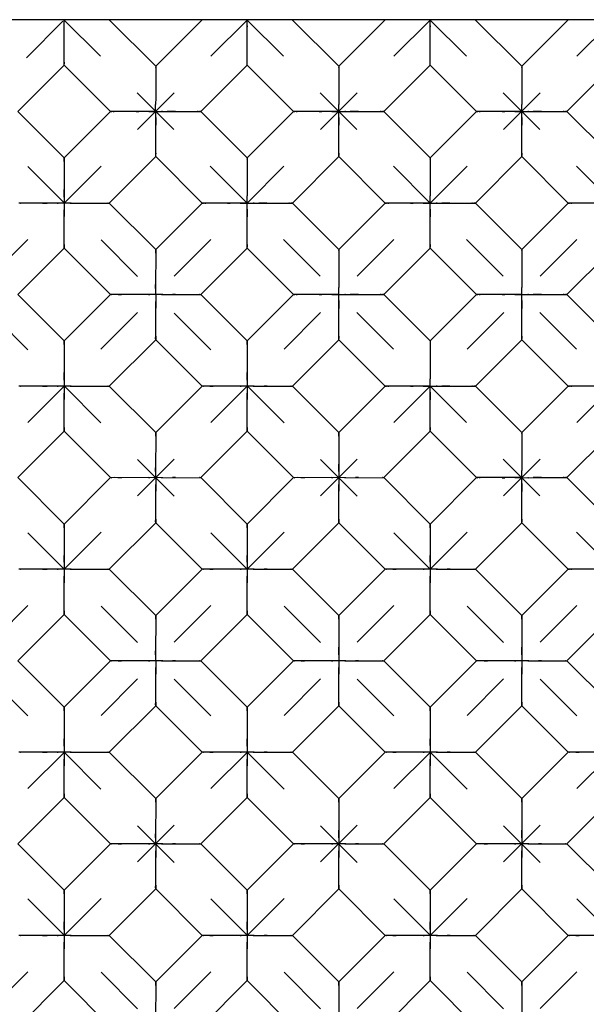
# Model space of a CAD drawing. Header units: inches. Extents: x 0 to 17, y 0 to 11.
# Tile 13 of 17: x 7.6 to 8.7, y 4.6 to 6.5. Entities that reach past the tile are written whole.
import ezdxf

# ---------------------------------------------------------------- set-up
doc = ezdxf.new("R2010")
doc.units = ezdxf.units.IN
doc.header["$LTSCALE"] = 0.935
doc.header["$MEASUREMENT"] = 0
doc.linetypes.add('HIDDEN', pattern=[0.2, 0.1, -0.1])
doc.layers.get('0').update_dxf_attribs({"linetype": 'CONTINUOUS'})
doc.layers.add('03___PRT_ALL_CURVES', color=7, linetype='CONTINUOUS')
doc.layers.add('DEFAULT_2', color=8, linetype='HIDDEN')

msp = doc.modelspace()

# ---------------------------------------------------------------- linework, layer by layer
at = {"color": 7, "linetype": 'Continuous'}
for p, q in [((11.4519, 6.4708), (3.9519, 6.4708)), ((7.7019, 6.459), (7.7019, 6.4708)), ((7.7887, 6.4708), (7.8787, 6.3808)), ((7.9686, 6.4708), (7.8787, 6.3808)), ((8.0555, 6.459), (8.0554, 6.4708)), ((8.1422, 6.4708), (8.2322, 6.3808)), ((8.3222, 6.4708), (8.2322, 6.3808)), ((8.409, 6.459), (8.409, 6.4708)), ((8.4958, 6.4708), (8.5858, 6.3808)), ((8.6758, 6.4708), (8.5858, 6.3808)), ((7.6124, 6.2936), (7.7019, 6.3831)), ((7.7914, 6.2936), (7.7019, 6.3831)), ((7.8787, 6.3738), (7.8787, 6.3202)), ((8.0554, 6.3831), (7.9659, 6.2936)), ((8.145, 6.2936), (8.0554, 6.3831)), ((8.2322, 6.3738), (8.2322, 6.3202)), ((8.409, 6.3831), (8.3195, 6.2936)), ((8.4985, 6.2936), (8.409, 6.3831)), ((8.5858, 6.3738), (8.5858, 6.3202)), ((8.7625, 6.3831), (8.673, 6.2936)), ((7.8787, 6.3202), (7.8786, 6.3073)), ((8.2322, 6.3202), (8.2322, 6.3073)), ((8.5858, 6.3202), (8.5857, 6.3073)), ((7.7019, 6.204), (7.6124, 6.2936)), ((7.7914, 6.2936), (7.7019, 6.204)), ((7.8787, 6.2936), (7.7914, 6.2936)), ((7.8787, 6.282), (7.8786, 6.3073)), ((7.8787, 6.2936), (7.8921, 6.2935)), ((7.9659, 6.2936), (8.0554, 6.204)), ((8.145, 6.2936), (8.0554, 6.204)), ((8.2322, 6.2936), (8.145, 6.2936)), ((8.2323, 6.282), (8.2322, 6.3073)), ((8.2322, 6.2936), (8.2456, 6.2935)), ((8.3195, 6.2936), (8.409, 6.204)), ((8.4985, 6.2936), (8.409, 6.204)), ((8.5858, 6.2936), (8.4985, 6.2936)), ((8.5858, 6.282), (8.5857, 6.3073)), ((8.5858, 6.2936), (8.5992, 6.2935)), ((8.673, 6.2936), (8.7625, 6.204)), ((7.7019, 6.204), (7.7019, 6.2019)), ((7.8787, 6.2063), (7.7891, 6.1168)), ((7.9682, 6.1168), (7.8787, 6.2063)), ((8.2322, 6.2063), (8.1427, 6.1168)), ((8.3217, 6.1168), (8.2322, 6.2063)), ((8.5858, 6.2063), (8.4962, 6.1168)), ((8.6753, 6.1168), (8.5858, 6.2063)), ((8.0554, 6.1971), (8.0554, 6.1434)), ((8.409, 6.1971), (8.409, 6.1434)), ((8.0554, 6.1434), (8.0554, 6.1306)), ((8.409, 6.1434), (8.4089, 6.1306)), ((8.0555, 6.1052), (8.0554, 6.1306)), ((8.409, 6.1052), (8.4089, 6.1306)), ((7.6881, 6.1168), (7.6274, 6.1168)), ((7.7134, 6.1167), (7.6881, 6.1168)), ((7.7134, 6.1167), (7.787, 6.1168)), ((7.787, 6.1168), (7.7891, 6.1168)), ((7.8787, 6.0273), (7.7891, 6.1168)), ((7.9682, 6.1168), (7.8787, 6.0273)), ((8.0554, 6.1168), (7.9682, 6.1168)), ((8.0554, 6.1168), (8.0689, 6.1167)), ((8.1427, 6.1168), (8.2322, 6.0273)), ((8.3217, 6.1168), (8.2322, 6.0273)), ((8.409, 6.1168), (8.3217, 6.1168)), ((8.409, 6.1168), (8.4224, 6.1167)), ((8.4962, 6.1168), (8.5858, 6.0273)), ((8.6753, 6.1168), (8.5858, 6.0273)), ((8.7625, 6.1168), (8.6753, 6.1168)), ((7.7019, 6.0295), (7.6124, 5.94)), ((7.7914, 5.94), (7.7019, 6.0295)), ((8.0554, 6.0295), (7.9659, 5.94)), ((8.145, 5.94), (8.0554, 6.0295)), ((8.409, 6.0295), (8.3195, 5.94)), ((8.4985, 5.94), (8.409, 6.0295)), ((8.7625, 6.0295), (8.673, 5.94)), ((7.8787, 6.0273), (7.8787, 6.0251)), ((8.2322, 6.0203), (8.2322, 5.9667)), ((8.5858, 6.0203), (8.5858, 5.9667)), ((8.2322, 5.9667), (8.2322, 5.9538)), ((8.2323, 5.9285), (8.2322, 5.9538)), ((8.5858, 5.9667), (8.5857, 5.9538)), ((8.5858, 5.9285), (8.5857, 5.9538)), ((7.7019, 5.8505), (7.6124, 5.94)), ((7.7914, 5.94), (7.7019, 5.8505)), ((7.8649, 5.9401), (7.8041, 5.94)), ((7.8902, 5.94), (7.8649, 5.9401)), ((7.8902, 5.94), (7.9637, 5.94)), ((7.9637, 5.94), (7.9659, 5.94)), ((8.0554, 5.8505), (7.9659, 5.94)), ((8.145, 5.94), (8.0554, 5.8505)), ((8.2322, 5.94), (8.145, 5.94)), ((8.2322, 5.94), (8.2456, 5.9399)), ((8.3195, 5.94), (8.409, 5.8505)), ((8.4985, 5.94), (8.409, 5.8505)), ((8.5858, 5.94), (8.4985, 5.94)), ((8.5858, 5.94), (8.5992, 5.9399)), ((8.673, 5.94), (8.7625, 5.8505)), ((7.7019, 5.8505), (7.7019, 5.8483)), ((7.8787, 5.8528), (7.7891, 5.7632)), ((7.9682, 5.7632), (7.8787, 5.8528)), ((8.0554, 5.8505), (8.0554, 5.8483)), ((8.2322, 5.8528), (8.1427, 5.7632)), ((8.3217, 5.7632), (8.2322, 5.8528)), ((8.409, 5.8435), (8.409, 5.7899)), ((8.5858, 5.8528), (8.4962, 5.7632)), ((8.6753, 5.7632), (8.5858, 5.8528)), ((8.409, 5.7899), (8.4089, 5.777)), ((7.6881, 5.7633), (7.6274, 5.7632)), ((7.7134, 5.7632), (7.6881, 5.7633)), ((7.7134, 5.7632), (7.787, 5.7632)), ((7.787, 5.7632), (7.7891, 5.7632)), ((7.8787, 5.6737), (7.7891, 5.7632)), ((7.9682, 5.7632), (7.8787, 5.6737)), ((8.0417, 5.7633), (7.9809, 5.7632)), ((8.067, 5.7632), (8.0417, 5.7633)), ((8.067, 5.7632), (8.1405, 5.7632)), ((8.1405, 5.7632), (8.1427, 5.7632)), ((8.2322, 5.6737), (8.1427, 5.7632)), ((8.3217, 5.7632), (8.2322, 5.6737)), ((8.409, 5.7632), (8.3217, 5.7632)), ((8.409, 5.7517), (8.4089, 5.777)), ((8.409, 5.7632), (8.4224, 5.7632)), ((8.4962, 5.7632), (8.5858, 5.6737)), ((8.6753, 5.7632), (8.5858, 5.6737)), ((8.7625, 5.7632), (8.6753, 5.7632)), ((7.7019, 5.676), (7.6124, 5.5865)), ((7.7914, 5.5865), (7.7019, 5.676)), ((7.8787, 5.6737), (7.8787, 5.6716)), ((8.0554, 5.676), (7.9659, 5.5865)), ((8.145, 5.5865), (8.0554, 5.676)), ((8.2322, 5.6737), (8.2322, 5.6716)), ((8.409, 5.676), (8.3195, 5.5865)), ((8.4985, 5.5865), (8.409, 5.676)), ((8.5858, 5.6667), (8.5858, 5.6131)), ((8.7625, 5.676), (8.673, 5.5865)), ((8.5858, 5.6131), (8.5857, 5.6002)), ((8.5858, 5.5749), (8.5857, 5.6002)), ((7.7019, 5.4969), (7.6124, 5.5865)), ((7.7914, 5.5865), (7.7019, 5.4969)), ((7.8649, 5.5865), (7.8041, 5.5864)), ((7.8902, 5.5864), (7.8649, 5.5865)), ((7.8902, 5.5864), (7.9637, 5.5865)), ((7.9637, 5.5865), (7.9659, 5.5865)), ((8.0554, 5.4969), (7.9659, 5.5865)), ((8.145, 5.5865), (8.0554, 5.4969)), ((8.2184, 5.5865), (8.1577, 5.5864)), ((8.2438, 5.5864), (8.2184, 5.5865)), ((8.2438, 5.5864), (8.3173, 5.5865)), ((8.3173, 5.5865), (8.3195, 5.5865)), ((8.409, 5.4969), (8.3195, 5.5865)), ((8.4985, 5.5865), (8.409, 5.4969)), ((8.5858, 5.5865), (8.4985, 5.5865)), ((8.5858, 5.5865), (8.5992, 5.5864)), ((8.673, 5.5865), (8.7625, 5.4969)), ((7.7019, 5.4969), (7.7019, 5.4948)), ((7.8787, 5.4992), (7.7891, 5.4097)), ((7.9682, 5.4097), (7.8787, 5.4992)), ((8.0554, 5.4969), (8.0554, 5.4948)), ((8.2322, 5.4992), (8.1427, 5.4097)), ((8.3217, 5.4097), (8.2322, 5.4992)), ((8.409, 5.4969), (8.409, 5.4948)), ((8.5858, 5.4992), (8.4962, 5.4097)), ((8.6753, 5.4097), (8.5858, 5.4992)), ((7.6881, 5.4097), (7.6274, 5.4097)), ((7.7134, 5.4096), (7.6881, 5.4097)), ((7.7134, 5.4096), (7.787, 5.4097)), ((7.787, 5.4097), (7.7891, 5.4097)), ((7.8787, 5.3201), (7.7891, 5.4097)), ((7.9682, 5.4097), (7.8787, 5.3201)), ((8.0417, 5.4097), (7.9809, 5.4097)), ((8.067, 5.4096), (8.0417, 5.4097)), ((8.067, 5.4096), (8.1405, 5.4097)), ((8.1405, 5.4097), (8.1427, 5.4097)), ((8.2322, 5.3201), (8.1427, 5.4097)), ((8.3217, 5.4097), (8.2322, 5.3201)), ((8.3952, 5.4097), (8.3345, 5.4097)), ((8.4205, 5.4096), (8.3952, 5.4097)), ((8.4205, 5.4096), (8.4941, 5.4097)), ((8.4941, 5.4097), (8.4962, 5.4097)), ((8.5858, 5.3201), (8.4962, 5.4097)), ((8.6753, 5.4097), (8.5858, 5.3201)), ((8.7625, 5.4097), (8.6753, 5.4097)), ((7.7019, 5.3224), (7.6124, 5.2329)), ((7.7914, 5.2329), (7.7019, 5.3224)), ((7.8787, 5.3201), (7.8787, 5.318)), ((8.0554, 5.3224), (7.9659, 5.2329)), ((8.145, 5.2329), (8.0554, 5.3224)), ((8.2322, 5.3201), (8.2322, 5.318)), ((8.409, 5.3224), (8.3195, 5.2329)), ((8.4985, 5.2329), (8.409, 5.3224)), ((8.5858, 5.3201), (8.5858, 5.318)), ((8.7625, 5.3224), (8.673, 5.2329)), ((7.7019, 5.1434), (7.6124, 5.2329)), ((7.7914, 5.2329), (7.7019, 5.1434)), ((7.8649, 5.233), (7.8041, 5.2329)), ((7.8902, 5.2329), (7.8649, 5.233)), ((7.8902, 5.2329), (7.9637, 5.2329)), ((7.9637, 5.2329), (7.9659, 5.2329)), ((8.0554, 5.1434), (7.9659, 5.2329)), ((8.145, 5.2329), (8.0554, 5.1434)), ((8.2184, 5.233), (8.1577, 5.2329)), ((8.2438, 5.2329), (8.2184, 5.233)), ((8.2438, 5.2329), (8.3173, 5.2329)), ((8.3173, 5.2329), (8.3195, 5.2329)), ((8.409, 5.1434), (8.3195, 5.2329)), ((8.4985, 5.2329), (8.409, 5.1434)), ((8.572, 5.233), (8.5112, 5.2329)), ((8.5973, 5.2329), (8.572, 5.233)), ((8.5973, 5.2329), (8.6708, 5.2329)), ((8.6708, 5.2329), (8.673, 5.2329)), ((8.7625, 5.1434), (8.673, 5.2329)), ((7.7019, 5.1434), (7.7019, 5.1412)), ((7.8787, 5.1456), (7.7891, 5.0561)), ((7.9682, 5.0561), (7.8787, 5.1456)), ((8.0554, 5.1434), (8.0554, 5.1412)), ((8.2322, 5.1456), (8.1427, 5.0561)), ((8.3217, 5.0561), (8.2322, 5.1456)), ((8.409, 5.1434), (8.409, 5.1412)), ((8.5858, 5.1456), (8.4962, 5.0561)), ((8.6753, 5.0561), (8.5858, 5.1456)), ((7.6881, 5.0562), (7.6274, 5.0561)), ((7.7134, 5.0561), (7.6881, 5.0562)), ((7.7134, 5.0561), (7.787, 5.0561)), ((7.787, 5.0561), (7.7891, 5.0561)), ((7.8787, 4.9666), (7.7891, 5.0561)), ((7.9682, 5.0561), (7.8787, 4.9666)), ((8.0417, 5.0562), (7.9809, 5.0561)), ((8.067, 5.0561), (8.0417, 5.0562)), ((8.067, 5.0561), (8.1405, 5.0561)), ((8.1405, 5.0561), (8.1427, 5.0561)), ((8.2322, 4.9666), (8.1427, 5.0561)), ((8.3217, 5.0561), (8.2322, 4.9666)), ((8.3952, 5.0562), (8.3345, 5.0561)), ((8.4205, 5.0561), (8.3952, 5.0562)), ((8.4205, 5.0561), (8.4941, 5.0561)), ((8.4941, 5.0561), (8.4962, 5.0561)), ((8.5858, 4.9666), (8.4962, 5.0561)), ((8.6753, 5.0561), (8.5858, 4.9666)), ((8.7488, 5.0562), (8.688, 5.0561)), ((7.7019, 4.9689), (7.6124, 4.8793)), ((7.7914, 4.8793), (7.7019, 4.9689)), ((7.8787, 4.9666), (7.8787, 4.9645)), ((8.0554, 4.9689), (7.9659, 4.8793)), ((8.145, 4.8793), (8.0554, 4.9689)), ((8.2322, 4.9666), (8.2322, 4.9645)), ((8.409, 4.9689), (8.3195, 4.8793)), ((8.4985, 4.8793), (8.409, 4.9689)), ((8.5858, 4.9666), (8.5858, 4.9645)), ((8.7625, 4.9689), (8.673, 4.8793)), ((7.7019, 4.7898), (7.6124, 4.8793)), ((7.7914, 4.8793), (7.7019, 4.7898)), ((7.8649, 4.8794), (7.8041, 4.8793)), ((7.8902, 4.8793), (7.8649, 4.8794)), ((7.8902, 4.8793), (7.9637, 4.8794)), ((7.9637, 4.8794), (7.9659, 4.8793)), ((8.0554, 4.7898), (7.9659, 4.8793)), ((8.145, 4.8793), (8.0554, 4.7898)), ((8.2184, 4.8794), (8.1577, 4.8793)), ((8.2438, 4.8793), (8.2184, 4.8794)), ((8.2438, 4.8793), (8.3173, 4.8794)), ((8.3173, 4.8794), (8.3195, 4.8793)), ((8.409, 4.7898), (8.3195, 4.8793)), ((8.4985, 4.8793), (8.409, 4.7898)), ((8.572, 4.8794), (8.5112, 4.8793)), ((8.5973, 4.8793), (8.572, 4.8794)), ((8.5973, 4.8793), (8.6708, 4.8794)), ((8.6708, 4.8794), (8.673, 4.8793)), ((8.7625, 4.7898), (8.673, 4.8793)), ((7.8787, 4.7921), (7.7891, 4.7026)), ((7.9682, 4.7026), (7.8787, 4.7921)), ((8.2322, 4.7921), (8.1427, 4.7026)), ((8.3217, 4.7026), (8.2322, 4.7921)), ((8.5858, 4.7921), (8.4962, 4.7026)), ((8.6753, 4.7026), (8.5858, 4.7921)), ((7.7019, 4.7898), (7.7019, 4.7877)), ((8.0554, 4.7898), (8.0554, 4.7877)), ((8.409, 4.7898), (8.409, 4.7877)), ((7.6881, 4.7026), (7.6274, 4.7026)), ((7.7134, 4.7025), (7.6881, 4.7026)), ((7.7134, 4.7025), (7.787, 4.7026)), ((7.787, 4.7026), (7.7891, 4.7026)), ((7.8787, 4.613), (7.7891, 4.7026)), ((7.9682, 4.7026), (7.8787, 4.613)), ((8.0417, 4.7026), (7.9809, 4.7026)), ((8.067, 4.7025), (8.0417, 4.7026)), ((8.067, 4.7025), (8.1405, 4.7026)), ((8.1405, 4.7026), (8.1427, 4.7026)), ((8.2322, 4.613), (8.1427, 4.7026)), ((8.3217, 4.7026), (8.2322, 4.613)), ((8.3952, 4.7026), (8.3345, 4.7026)), ((8.4205, 4.7025), (8.3952, 4.7026)), ((8.4205, 4.7025), (8.4941, 4.7026)), ((8.4941, 4.7026), (8.4962, 4.7026)), ((8.5858, 4.613), (8.4962, 4.7026)), ((8.6753, 4.7026), (8.5858, 4.613)), ((8.7488, 4.7026), (8.688, 4.7026)), ((7.7019, 4.6153), (7.6124, 4.5258)), ((7.7914, 4.5258), (7.7019, 4.6153)), ((7.8787, 4.613), (7.8787, 4.6109)), ((8.0554, 4.6153), (7.9659, 4.5258)), ((8.145, 4.5258), (8.0554, 4.6153)), ((8.2322, 4.613), (8.2322, 4.6109)), ((8.409, 4.6153), (8.3195, 4.5258)), ((8.4985, 4.5258), (8.409, 4.6153)), ((8.5858, 4.613), (8.5858, 4.6109))]:
    msp.add_line(p, q, dxfattribs=at)
for points in [[(7.7019, 6.3831), (7.7019, 6.3853), (7.7019, 6.459)], [(8.0554, 6.3831), (8.0554, 6.3853), (8.0555, 6.459)], [(8.409, 6.3831), (8.409, 6.3853), (8.409, 6.459)], [(7.8787, 6.3808), (7.8787, 6.3781), (7.8787, 6.3738)], [(8.2322, 6.3808), (8.2322, 6.3781), (8.2322, 6.3738)], [(8.5858, 6.3808), (8.5858, 6.3781), (8.5858, 6.3738)], [(7.8921, 6.2935), (7.9167, 6.2936), (7.9588, 6.2936)], [(7.9588, 6.2936), (7.9631, 6.2936), (7.9659, 6.2936)], [(8.2456, 6.2935), (8.2702, 6.2936), (8.3124, 6.2936)], [(8.3124, 6.2936), (8.3167, 6.2936), (8.3195, 6.2936)], [(8.5992, 6.2935), (8.6238, 6.2936), (8.6659, 6.2936)], [(8.6659, 6.2936), (8.6702, 6.2936), (8.673, 6.2936)], [(7.8787, 6.2063), (7.8787, 6.2085), (7.8787, 6.282)], [(8.2322, 6.2063), (8.2322, 6.2085), (8.2323, 6.282)], [(8.5858, 6.2063), (8.5858, 6.2085), (8.5858, 6.282)], [(7.7019, 6.2019), (7.7019, 6.1283), (7.7019, 6.1034)], [(8.0554, 6.204), (8.0555, 6.2013), (8.0554, 6.1971)], [(8.409, 6.204), (8.409, 6.2013), (8.409, 6.1971)], [(7.6274, 6.1168), (7.6216, 6.1168), (7.6174, 6.1168), (7.6146, 6.1168)], [(8.0554, 6.0295), (8.0554, 6.0317), (8.0555, 6.1052)], [(8.0689, 6.1167), (8.0934, 6.1168), (8.1356, 6.1168)], [(8.1356, 6.1168), (8.1399, 6.1168), (8.1427, 6.1168)], [(8.409, 6.0295), (8.409, 6.0317), (8.409, 6.1052)], [(8.4224, 6.1167), (8.447, 6.1168), (8.4891, 6.1168)], [(8.4891, 6.1168), (8.4935, 6.1168), (8.4962, 6.1168)], [(7.7019, 6.0366), (7.7019, 6.0907), (7.7019, 6.1034)], [(7.7019, 6.0295), (7.7019, 6.0323), (7.7019, 6.0366)], [(7.8787, 6.0251), (7.8786, 5.9515), (7.8787, 5.9266)], [(8.2322, 6.0273), (8.2322, 6.0245), (8.2322, 6.0203)], [(8.5858, 6.0273), (8.5858, 6.0245), (8.5858, 6.0203)], [(7.8041, 5.94), (7.7984, 5.94), (7.7941, 5.94), (7.7914, 5.94)], [(8.2456, 5.9399), (8.2702, 5.94), (8.3124, 5.94)], [(8.3124, 5.94), (8.3167, 5.94), (8.3195, 5.94)], [(8.5992, 5.9399), (8.6238, 5.94), (8.6659, 5.94)], [(8.6659, 5.94), (8.6702, 5.94), (8.673, 5.94)], [(7.8787, 5.8599), (7.8787, 5.9139), (7.8787, 5.9266)], [(8.2322, 5.8528), (8.2322, 5.8549), (8.2323, 5.9285)], [(8.5858, 5.8528), (8.5858, 5.8549), (8.5858, 5.9285)], [(7.8787, 5.8528), (7.8786, 5.8555), (7.8787, 5.8599)], [(7.7019, 5.8483), (7.7019, 5.7748), (7.7019, 5.7498)], [(8.0554, 5.8483), (8.0554, 5.7748), (8.0555, 5.7498)], [(8.409, 5.8505), (8.409, 5.8478), (8.409, 5.8435)], [(7.6274, 5.7632), (7.6216, 5.7632), (7.6174, 5.7632), (7.6146, 5.7632)], [(7.9809, 5.7632), (7.9752, 5.7632), (7.9709, 5.7632), (7.9682, 5.7632)], [(8.4224, 5.7632), (8.447, 5.7632), (8.4891, 5.7632)], [(8.4891, 5.7632), (8.4935, 5.7633), (8.4962, 5.7632)], [(7.7019, 5.6831), (7.7019, 5.7371), (7.7019, 5.7498)], [(8.0554, 5.6831), (8.0554, 5.7371), (8.0555, 5.7498)], [(8.409, 5.676), (8.409, 5.6782), (8.409, 5.7517)], [(7.7019, 5.676), (7.7019, 5.6788), (7.7019, 5.6831)], [(7.8787, 5.6716), (7.8786, 5.598), (7.8787, 5.573)], [(8.0554, 5.676), (8.0554, 5.6788), (8.0554, 5.6831)], [(8.2322, 5.6716), (8.2322, 5.598), (8.2323, 5.573)], [(8.5858, 5.6737), (8.5858, 5.671), (8.5858, 5.6667)], [(7.8041, 5.5864), (7.7984, 5.5865), (7.7941, 5.5864), (7.7914, 5.5865)], [(7.8787, 5.5063), (7.8787, 5.5603), (7.8787, 5.573)], [(8.1577, 5.5864), (8.1519, 5.5865), (8.1477, 5.5864), (8.145, 5.5865)], [(8.2322, 5.5063), (8.2322, 5.5603), (8.2323, 5.573)], [(8.5858, 5.4992), (8.5858, 5.5014), (8.5858, 5.5749)], [(8.5992, 5.5864), (8.6238, 5.5865), (8.6659, 5.5865)], [(8.6659, 5.5865), (8.6702, 5.5865), (8.673, 5.5865)], [(7.8787, 5.4992), (7.8786, 5.502), (7.8787, 5.5063)], [(8.2322, 5.4992), (8.2322, 5.502), (8.2322, 5.5063)], [(7.7019, 5.4948), (7.7019, 5.4212), (7.7019, 5.3963)], [(8.0554, 5.4948), (8.0554, 5.4212), (8.0555, 5.3963)], [(8.409, 5.4948), (8.409, 5.4212), (8.4091, 5.3963)], [(7.6274, 5.4097), (7.6216, 5.4097), (7.6174, 5.4097), (7.6146, 5.4097)], [(7.9809, 5.4097), (7.9752, 5.4097), (7.9709, 5.4097), (7.9682, 5.4097)], [(8.3345, 5.4097), (8.3287, 5.4097), (8.3245, 5.4097), (8.3217, 5.4097)], [(7.7019, 5.3295), (7.7019, 5.3836), (7.7019, 5.3963)], [(8.0554, 5.3295), (8.0554, 5.3836), (8.0555, 5.3963)], [(8.409, 5.3295), (8.409, 5.3836), (8.4091, 5.3963)], [(7.7019, 5.3224), (7.7019, 5.3252), (7.7019, 5.3295)], [(8.0554, 5.3224), (8.0554, 5.3252), (8.0554, 5.3295)], [(8.409, 5.3224), (8.409, 5.3252), (8.409, 5.3295)], [(7.8787, 5.318), (7.8786, 5.2444), (7.8787, 5.2195)], [(8.2322, 5.318), (8.2322, 5.2444), (8.2323, 5.2195)], [(8.5858, 5.318), (8.5857, 5.2444), (8.5858, 5.2195)], [(7.8041, 5.2329), (7.7984, 5.2329), (7.7941, 5.2329), (7.7914, 5.2329)], [(8.1577, 5.2329), (8.1519, 5.2329), (8.1477, 5.2329), (8.145, 5.2329)], [(8.5112, 5.2329), (8.5055, 5.2329), (8.5012, 5.2329), (8.4985, 5.2329)], [(7.8787, 5.1528), (7.8787, 5.2068), (7.8787, 5.2195)], [(8.2322, 5.1528), (8.2322, 5.2068), (8.2323, 5.2195)], [(8.5858, 5.1528), (8.5858, 5.2068), (8.5858, 5.2195)], [(7.8787, 5.1456), (7.8786, 5.1484), (7.8787, 5.1528)], [(8.2322, 5.1456), (8.2322, 5.1484), (8.2322, 5.1528)], [(8.5858, 5.1456), (8.5857, 5.1484), (8.5858, 5.1528)], [(7.7019, 5.1412), (7.7019, 5.0677), (7.7019, 5.0427)], [(8.0554, 5.1412), (8.0554, 5.0677), (8.0555, 5.0427)], [(8.409, 5.1412), (8.409, 5.0677), (8.4091, 5.0427)], [(7.6274, 5.0561), (7.6216, 5.0561), (7.6174, 5.0561), (7.6146, 5.0561)], [(7.7019, 4.976), (7.7019, 5.03), (7.7019, 5.0427)], [(7.9809, 5.0561), (7.9752, 5.0561), (7.9709, 5.0561), (7.9682, 5.0561)], [(8.0554, 4.976), (8.0554, 5.03), (8.0555, 5.0427)], [(8.3345, 5.0561), (8.3287, 5.0561), (8.3245, 5.0561), (8.3217, 5.0561)], [(8.409, 4.976), (8.409, 5.03), (8.4091, 5.0427)], [(8.688, 5.0561), (8.6823, 5.0561), (8.678, 5.0561), (8.6753, 5.0561)], [(7.7019, 4.9689), (7.7019, 4.9717), (7.7019, 4.976)], [(7.8787, 4.9645), (7.8786, 4.8909), (7.8787, 4.8659)], [(8.0554, 4.9689), (8.0554, 4.9717), (8.0554, 4.976)], [(8.2322, 4.9645), (8.2322, 4.8909), (8.2323, 4.8659)], [(8.409, 4.9689), (8.409, 4.9717), (8.409, 4.976)], [(8.5858, 4.9645), (8.5857, 4.8909), (8.5858, 4.8659)], [(7.8041, 4.8793), (7.7984, 4.8793), (7.7941, 4.8793), (7.7914, 4.8793)], [(8.1577, 4.8793), (8.1519, 4.8793), (8.1477, 4.8793), (8.145, 4.8793)], [(8.5112, 4.8793), (8.5055, 4.8793), (8.5012, 4.8793), (8.4985, 4.8793)], [(7.8787, 4.7992), (7.8787, 4.8532), (7.8787, 4.8659)], [(8.2322, 4.7992), (8.2322, 4.8532), (8.2323, 4.8659)], [(8.5858, 4.7992), (8.5858, 4.8532), (8.5858, 4.8659)], [(7.8787, 4.7921), (7.8786, 4.7949), (7.8787, 4.7992)], [(8.2322, 4.7921), (8.2322, 4.7949), (8.2322, 4.7992)], [(8.5858, 4.7921), (8.5857, 4.7949), (8.5858, 4.7992)], [(7.7019, 4.7877), (7.7019, 4.7141), (7.7019, 4.6892)], [(8.0554, 4.7877), (8.0554, 4.7141), (8.0555, 4.6892)], [(8.409, 4.7877), (8.409, 4.7141), (8.4091, 4.6892)], [(7.6274, 4.7026), (7.6216, 4.7026), (7.6174, 4.7025), (7.6146, 4.7026)], [(7.9809, 4.7026), (7.9752, 4.7026), (7.9709, 4.7025), (7.9682, 4.7026)], [(8.3345, 4.7026), (8.3287, 4.7026), (8.3245, 4.7025), (8.3217, 4.7026)], [(8.688, 4.7026), (8.6823, 4.7026), (8.678, 4.7025), (8.6753, 4.7026)], [(7.7019, 4.6224), (7.7019, 4.6765), (7.7019, 4.6892)], [(8.0554, 4.6224), (8.0554, 4.6765), (8.0555, 4.6892)], [(8.409, 4.6224), (8.409, 4.6765), (8.4091, 4.6892)], [(7.7019, 4.6153), (7.7019, 4.6181), (7.7019, 4.6224)], [(8.0554, 4.6153), (8.0554, 4.6181), (8.0554, 4.6224)], [(8.409, 4.6153), (8.409, 4.6181), (8.409, 4.6224)], [(7.8787, 4.6109), (7.8786, 4.5373), (7.8787, 4.5124)], [(8.2322, 4.6109), (8.2322, 4.5373), (8.2323, 4.5124)], [(8.5858, 4.6109), (8.5857, 4.5373), (8.5858, 4.5124)]]:
    msp.add_lwpolyline(points, dxfattribs=at)
at = {"layer": '03___PRT_ALL_CURVES', "color": 8, "linetype": 'HIDDEN'}
for p, q in [((3.9519, 2.7203), (7.7023, 6.4708)), ((8.0559, 6.4708), (4.1659, 2.5808)), ((8.4094, 6.4708), (4.5194, 2.5808)), ((8.763, 6.4708), (4.873, 2.5808)), ((9.1166, 6.4708), (5.2266, 2.5808)), ((9.4701, 6.4708), (5.5801, 2.5808)), ((9.8237, 6.4708), (5.9337, 2.5808)), ((9.8237, 2.5808), (5.9337, 6.4708)), ((10.1772, 6.4708), (6.2872, 2.5808)), ((10.1772, 2.5808), (6.2872, 6.4708)), ((10.5308, 6.4708), (6.6408, 2.5808)), ((10.5308, 2.5808), (6.6408, 6.4708)), ((10.8843, 2.5808), (6.9943, 6.4708)), ((11.2379, 2.5808), (7.3479, 6.4708)), ((7.7014, 6.4708), (11.4519, 2.7203)), ((8.055, 6.4708), (11.4519, 3.0739)), ((8.4085, 6.4708), (11.4519, 3.4274))]:
    msp.add_line(p, q, dxfattribs=at)
at = {"layer": 'DEFAULT_2', "color": 8, "linetype": 'HIDDEN'}
for p, q in [((8.0555, 6.459), (8.0555, 6.4567)), ((8.409, 6.459), (8.409, 6.4567)), ((7.7019, 6.3886), (7.7019, 6.3853)), ((7.8787, 6.3781), (7.8787, 6.3786)), ((8.0554, 6.3858), (8.0554, 6.3853)), ((8.2322, 6.3781), (8.2322, 6.3786)), ((8.409, 6.3858), (8.409, 6.3853)), ((8.5858, 6.3781), (8.5858, 6.3786)), ((7.7914, 6.2936), (7.7942, 6.2935)), ((7.7968, 6.2936), (7.7985, 6.2936)), ((7.8407, 6.2936), (7.846, 6.2936)), ((7.8652, 6.2936), (7.8787, 6.2936)), ((7.8786, 6.3051), (7.8786, 6.3073)), ((7.9167, 6.2936), (7.9011, 6.2936)), ((7.9606, 6.2936), (7.9588, 6.2936)), ((8.145, 6.2936), (8.1478, 6.2935)), ((8.1503, 6.2936), (8.1521, 6.2936)), ((8.1942, 6.2936), (8.1995, 6.2936)), ((8.2188, 6.2936), (8.2322, 6.2936)), ((8.2322, 6.3051), (8.2322, 6.3073)), ((8.2702, 6.2936), (8.2547, 6.2936)), ((8.3141, 6.2936), (8.3124, 6.2936)), ((8.4985, 6.2936), (8.5013, 6.2935)), ((8.5039, 6.2936), (8.5056, 6.2936)), ((8.5478, 6.2936), (8.5531, 6.2936)), ((8.5724, 6.2936), (8.5858, 6.2936)), ((8.5857, 6.3051), (8.5857, 6.3073)), ((8.6238, 6.2936), (8.6082, 6.2936)), ((8.6677, 6.2936), (8.6659, 6.2936)), ((7.8921, 6.2935), (7.8902, 6.2935)), ((8.2456, 6.2935), (8.2438, 6.2935)), ((8.5992, 6.2935), (8.5973, 6.2935)), ((8.0555, 6.2013), (8.0555, 6.2019)), ((8.409, 6.2013), (8.409, 6.2019)), ((8.0554, 6.1283), (8.0554, 6.1306)), ((8.409, 6.1283), (8.4089, 6.1306)), ((7.6168, 6.1168), (7.6174, 6.1168)), ((7.6599, 6.1168), (7.6693, 6.1168)), ((7.6881, 6.1168), (7.6903, 6.1168)), ((7.7019, 6.1052), (7.7019, 6.0907)), ((7.7157, 6.1167), (7.7134, 6.1167)), ((7.787, 6.1168), (7.7864, 6.1168)), ((7.9682, 6.1168), (7.971, 6.1168)), ((7.9735, 6.1168), (7.9753, 6.1168)), ((8.0174, 6.1168), (8.0228, 6.1168)), ((8.042, 6.1168), (8.0554, 6.1168)), ((8.0689, 6.1167), (8.067, 6.1167)), ((8.0934, 6.1168), (8.0779, 6.1168)), ((8.1373, 6.1168), (8.1356, 6.1168)), ((8.3217, 6.1168), (8.3245, 6.1168)), ((8.3271, 6.1168), (8.3289, 6.1168)), ((8.371, 6.1168), (8.3763, 6.1168)), ((8.3956, 6.1168), (8.409, 6.1168)), ((8.4224, 6.1167), (8.4205, 6.1167)), ((8.447, 6.1168), (8.4315, 6.1168)), ((8.4909, 6.1168), (8.4891, 6.1168)), ((8.6753, 6.1168), (8.6781, 6.1168)), ((8.6807, 6.1168), (8.6824, 6.1168)), ((8.2322, 6.0245), (8.2322, 6.0251)), ((8.5858, 6.0245), (8.5858, 6.0251)), ((8.2322, 5.9515), (8.2322, 5.9538)), ((8.5857, 5.9515), (8.5857, 5.9538)), ((7.7936, 5.94), (7.7941, 5.94)), ((7.8064, 5.94), (7.8127, 5.94)), ((7.8649, 5.9401), (7.8671, 5.94)), ((7.8924, 5.9399), (7.8902, 5.94)), ((7.9171, 5.94), (7.9112, 5.94)), ((7.9637, 5.94), (7.9632, 5.94)), ((8.145, 5.94), (8.1478, 5.94)), ((8.1503, 5.94), (8.1521, 5.94)), ((8.1942, 5.94), (8.1995, 5.94)), ((8.2188, 5.9401), (8.2322, 5.94)), ((8.2456, 5.9399), (8.2438, 5.94)), ((8.2702, 5.94), (8.2547, 5.94)), ((8.3141, 5.94), (8.3124, 5.94)), ((8.4985, 5.94), (8.5013, 5.94)), ((8.5039, 5.94), (8.5056, 5.94)), ((8.5478, 5.94), (8.5531, 5.94)), ((8.5724, 5.9401), (8.5858, 5.94)), ((8.5992, 5.9399), (8.5973, 5.94)), ((8.6238, 5.94), (8.6082, 5.94)), ((8.6677, 5.94), (8.6659, 5.94)), ((7.8787, 5.9285), (7.8787, 5.9139)), ((8.409, 5.8478), (8.409, 5.8483)), ((7.6168, 5.7632), (7.6174, 5.7632)), ((7.6599, 5.7632), (7.6693, 5.7632)), ((7.6881, 5.7633), (7.6903, 5.7633)), ((7.7157, 5.7632), (7.7134, 5.7632)), ((7.787, 5.7632), (7.7864, 5.7632)), ((7.9704, 5.7632), (7.9709, 5.7632)), ((7.9832, 5.7632), (7.9895, 5.7632)), ((8.0417, 5.7633), (8.0439, 5.7633)), ((8.0692, 5.7632), (8.067, 5.7632)), ((8.0939, 5.7632), (8.088, 5.7632)), ((8.1405, 5.7632), (8.14, 5.7632)), ((8.3217, 5.7632), (8.3245, 5.7632)), ((8.3271, 5.7632), (8.3289, 5.7632)), ((8.371, 5.7632), (8.3763, 5.7632)), ((8.3956, 5.7633), (8.409, 5.7632)), ((8.409, 5.7748), (8.4089, 5.777)), ((8.4224, 5.7632), (8.4205, 5.7632)), ((8.447, 5.7632), (8.4315, 5.7632)), ((8.4909, 5.7632), (8.4891, 5.7632)), ((8.6753, 5.7632), (8.6781, 5.7632)), ((8.6807, 5.7632), (8.6824, 5.7632)), ((7.7019, 5.7517), (7.7019, 5.7371)), ((8.0555, 5.7517), (8.0554, 5.7371)), ((8.5858, 5.671), (8.5858, 5.6715)), ((8.5857, 5.598), (8.5857, 5.6002)), ((7.7936, 5.5864), (7.7941, 5.5864)), ((7.8064, 5.5865), (7.8127, 5.5864)), ((7.8649, 5.5865), (7.8671, 5.5865)), ((7.8787, 5.5749), (7.8787, 5.5603)), ((7.8924, 5.5864), (7.8902, 5.5864)), ((7.9171, 5.5865), (7.9112, 5.5865)), ((7.9637, 5.5865), (7.9632, 5.5865)), ((8.1471, 5.5864), (8.1477, 5.5864)), ((8.16, 5.5865), (8.1663, 5.5864)), ((8.2184, 5.5865), (8.2207, 5.5865)), ((8.2323, 5.5749), (8.2322, 5.5603)), ((8.246, 5.5864), (8.2438, 5.5864)), ((8.2707, 5.5865), (8.2648, 5.5865)), ((8.3173, 5.5865), (8.3167, 5.5865)), ((8.4985, 5.5865), (8.5013, 5.5864)), ((8.5039, 5.5865), (8.5056, 5.5865)), ((8.5478, 5.5864), (8.5531, 5.5864)), ((8.5724, 5.5865), (8.5858, 5.5865)), ((8.5992, 5.5864), (8.5973, 5.5864)), ((8.6238, 5.5865), (8.6082, 5.5865)), ((8.6677, 5.5865), (8.6659, 5.5865)), ((7.7018, 5.4231), (7.7019, 5.4358)), ((7.7018, 5.4231), (7.7019, 5.4212)), ((8.0554, 5.4231), (8.0554, 5.4358)), ((8.0554, 5.4231), (8.0554, 5.4212)), ((8.4089, 5.4231), (8.409, 5.4358)), ((8.4089, 5.4231), (8.409, 5.4212)), ((7.6168, 5.4097), (7.6174, 5.4097)), ((7.6599, 5.4097), (7.6693, 5.4097)), ((7.6881, 5.4097), (7.6903, 5.4097)), ((7.7157, 5.4096), (7.7134, 5.4096)), ((7.787, 5.4097), (7.7864, 5.4097)), ((7.9704, 5.4097), (7.9709, 5.4097)), ((7.9832, 5.4097), (7.9895, 5.4097)), ((8.0417, 5.4097), (8.0439, 5.4097)), ((8.0692, 5.4096), (8.067, 5.4096)), ((8.0939, 5.4097), (8.088, 5.4097)), ((8.1405, 5.4097), (8.14, 5.4097)), ((8.3239, 5.4097), (8.3245, 5.4097)), ((8.3368, 5.4097), (8.343, 5.4097)), ((8.3952, 5.4097), (8.3975, 5.4097)), ((8.4228, 5.4096), (8.4205, 5.4096)), ((8.4474, 5.4097), (8.4416, 5.4097)), ((8.4941, 5.4097), (8.4935, 5.4097)), ((8.6753, 5.4097), (8.6781, 5.4096)), ((8.6807, 5.4097), (8.6824, 5.4097)), ((7.7019, 5.3981), (7.7019, 5.3836)), ((8.0555, 5.3981), (8.0554, 5.3836)), ((8.409, 5.3981), (8.409, 5.3836)), ((7.7936, 5.2329), (7.7941, 5.2329)), ((7.8064, 5.2329), (7.8127, 5.2329)), ((7.8649, 5.233), (7.8671, 5.2329)), ((7.8924, 5.2328), (7.8902, 5.2329)), ((7.9171, 5.2329), (7.9112, 5.2329)), ((7.9637, 5.2329), (7.9632, 5.2329)), ((8.1471, 5.2329), (8.1477, 5.2329)), ((8.16, 5.2329), (8.1663, 5.2329)), ((8.2184, 5.233), (8.2207, 5.2329)), ((8.246, 5.2328), (8.2438, 5.2329)), ((8.2707, 5.2329), (8.2648, 5.2329)), ((8.3173, 5.2329), (8.3167, 5.2329)), ((8.5007, 5.2329), (8.5012, 5.2329)), ((8.5135, 5.2329), (8.5198, 5.2329)), ((8.572, 5.233), (8.5742, 5.2329)), ((8.5995, 5.2328), (8.5973, 5.2329)), ((8.6242, 5.2329), (8.6183, 5.2329)), ((8.6708, 5.2329), (8.6703, 5.2329)), ((7.8787, 5.2214), (7.8787, 5.2068)), ((8.2323, 5.2214), (8.2322, 5.2068)), ((8.5858, 5.2214), (8.5858, 5.2068)), ((8.4089, 5.0695), (8.409, 5.0822)), ((8.4089, 5.0695), (8.409, 5.0677)), ((7.6168, 5.0561), (7.6174, 5.0561)), ((7.6599, 5.0561), (7.6693, 5.0561)), ((7.6881, 5.0562), (7.6903, 5.0562)), ((7.7019, 5.0446), (7.7019, 5.03)), ((7.7157, 5.0561), (7.7134, 5.0561)), ((7.787, 5.0561), (7.7864, 5.0561)), ((7.9704, 5.0561), (7.9709, 5.0561)), ((7.9832, 5.0561), (7.9895, 5.0561)), ((8.0417, 5.0562), (8.0439, 5.0562)), ((8.0555, 5.0446), (8.0554, 5.03)), ((8.0692, 5.0561), (8.067, 5.0561)), ((8.0939, 5.0561), (8.088, 5.0561)), ((8.1405, 5.0561), (8.14, 5.0561)), ((8.3239, 5.0561), (8.3245, 5.0561)), ((8.3368, 5.0561), (8.343, 5.0561)), ((8.3952, 5.0562), (8.3975, 5.0562)), ((8.409, 5.0446), (8.409, 5.03)), ((8.4228, 5.0561), (8.4205, 5.0561)), ((8.4474, 5.0561), (8.4416, 5.0561)), ((8.4941, 5.0561), (8.4935, 5.0561)), ((8.6775, 5.0561), (8.678, 5.0561)), ((8.6903, 5.0561), (8.6966, 5.0561)), ((7.7936, 4.8793), (7.7941, 4.8793)), ((7.8064, 4.8793), (7.8127, 4.8793)), ((7.8649, 4.8794), (7.8671, 4.8794)), ((7.8787, 4.8678), (7.8787, 4.8532)), ((7.8924, 4.8793), (7.8902, 4.8793)), ((7.9171, 4.8793), (7.9112, 4.8793)), ((7.9637, 4.8794), (7.9632, 4.8794)), ((8.1471, 4.8793), (8.1477, 4.8793)), ((8.16, 4.8793), (8.1663, 4.8793)), ((8.2184, 4.8794), (8.2207, 4.8794)), ((8.2323, 4.8678), (8.2322, 4.8532)), ((8.246, 4.8793), (8.2438, 4.8793)), ((8.2707, 4.8793), (8.2648, 4.8793)), ((8.3173, 4.8794), (8.3167, 4.8794)), ((8.5007, 4.8793), (8.5012, 4.8793)), ((8.5135, 4.8793), (8.5198, 4.8793)), ((8.572, 4.8794), (8.5742, 4.8794)), ((8.5858, 4.8678), (8.5858, 4.8532)), ((8.5995, 4.8793), (8.5973, 4.8793)), ((8.6242, 4.8793), (8.6183, 4.8793)), ((8.6708, 4.8794), (8.6703, 4.8794)), ((7.6168, 4.7026), (7.6174, 4.7025)), ((7.6599, 4.7026), (7.6693, 4.7026)), ((7.6881, 4.7026), (7.6903, 4.7026)), ((7.7157, 4.7025), (7.7134, 4.7025)), ((7.787, 4.7026), (7.7864, 4.7026)), ((7.9704, 4.7026), (7.9709, 4.7025)), ((7.9832, 4.7026), (7.9895, 4.7026)), ((8.0417, 4.7026), (8.0439, 4.7026)), ((8.0692, 4.7025), (8.067, 4.7025)), ((8.0939, 4.7026), (8.088, 4.7026)), ((8.1405, 4.7026), (8.14, 4.7026)), ((8.3239, 4.7026), (8.3245, 4.7025)), ((8.3368, 4.7026), (8.343, 4.7026)), ((8.3952, 4.7026), (8.3975, 4.7026)), ((8.4228, 4.7025), (8.4205, 4.7025)), ((8.4474, 4.7026), (8.4416, 4.7026)), ((8.4941, 4.7026), (8.4935, 4.7026)), ((8.6775, 4.7026), (8.678, 4.7025)), ((8.6903, 4.7026), (8.6966, 4.7026)), ((7.7019, 4.691), (7.7019, 4.6765)), ((8.0555, 4.691), (8.0554, 4.6765)), ((8.409, 4.691), (8.409, 4.6765))]:
    msp.add_line(p, q, dxfattribs=at)
for points in [[(7.9659, 6.2936), (7.9638, 6.2936), (7.9631, 6.2936)], [(8.3195, 6.2936), (8.3173, 6.2936), (8.3167, 6.2936)], [(8.673, 6.2936), (8.6709, 6.2936), (8.6702, 6.2936)], [(7.8787, 6.282), (7.8787, 6.2798), (7.8787, 6.2669)], [(8.2323, 6.282), (8.2323, 6.2798), (8.2322, 6.2669)], [(8.5858, 6.282), (8.5858, 6.2798), (8.5858, 6.2669)], [(7.7019, 6.1969), (7.7019, 6.2012), (7.7019, 6.204)], [(7.8787, 6.2133), (7.8786, 6.209), (7.8787, 6.2085)], [(8.2322, 6.2133), (8.2322, 6.209), (8.2322, 6.2085)], [(8.5858, 6.2133), (8.5858, 6.209), (8.5858, 6.2085)], [(7.7019, 6.1283), (7.7018, 6.1302), (7.7019, 6.1429)], [(8.0555, 6.1052), (8.0555, 6.103), (8.0554, 6.0901)], [(8.1427, 6.1168), (8.1405, 6.1168), (8.1399, 6.1168)], [(8.409, 6.1052), (8.409, 6.103), (8.409, 6.0901)], [(8.4962, 6.1168), (8.4941, 6.1168), (8.4935, 6.1168)], [(7.7019, 6.0366), (7.7019, 6.0317), (7.7019, 6.0295)], [(8.0554, 6.0365), (8.0554, 6.0323), (8.0554, 6.0317)], [(8.409, 6.0365), (8.409, 6.0323), (8.409, 6.0317)], [(7.8787, 6.0201), (7.8787, 6.0245), (7.8787, 6.0273)], [(7.8786, 5.9515), (7.8786, 5.9534), (7.8787, 5.9661)], [(8.3195, 5.94), (8.3173, 5.94), (8.3167, 5.94)], [(8.673, 5.94), (8.6709, 5.94), (8.6702, 5.94)], [(8.2323, 5.9285), (8.2323, 5.9262), (8.2322, 5.9134)], [(8.5858, 5.9285), (8.5858, 5.9262), (8.5858, 5.9134)], [(7.8787, 5.8599), (7.8787, 5.8549), (7.8787, 5.8528)], [(8.2322, 5.8597), (8.2322, 5.8555), (8.2322, 5.8549)], [(8.5858, 5.8597), (8.5858, 5.8555), (8.5858, 5.8549)], [(7.7019, 5.8434), (7.7019, 5.8477), (7.7019, 5.8505)], [(8.0554, 5.8434), (8.0555, 5.8477), (8.0554, 5.8505)], [(7.7019, 5.7748), (7.7018, 5.7766), (7.7019, 5.7893)], [(8.0554, 5.7748), (8.0554, 5.7766), (8.0554, 5.7893)], [(8.4962, 5.7632), (8.4941, 5.7632), (8.4935, 5.7633)], [(8.409, 5.7517), (8.409, 5.7494), (8.409, 5.7366)], [(7.7019, 5.6831), (7.7019, 5.6781), (7.7019, 5.676)], [(7.8787, 5.6666), (7.8787, 5.6709), (7.8787, 5.6737)], [(8.0554, 5.6831), (8.0554, 5.6781), (8.0554, 5.676)], [(8.2322, 5.6666), (8.2322, 5.6709), (8.2322, 5.6737)], [(8.409, 5.683), (8.409, 5.6787), (8.409, 5.6782)], [(7.8786, 5.598), (7.8786, 5.5999), (7.8787, 5.6126)], [(8.2322, 5.598), (8.2322, 5.5999), (8.2322, 5.6126)], [(8.5858, 5.5749), (8.5858, 5.5727), (8.5858, 5.5598)], [(8.673, 5.5865), (8.6709, 5.5865), (8.6702, 5.5865)], [(7.7019, 5.4898), (7.7019, 5.4941), (7.7019, 5.4969)], [(7.8787, 5.5063), (7.8787, 5.5013), (7.8787, 5.4992)], [(8.0554, 5.4898), (8.0555, 5.4941), (8.0554, 5.4969)], [(8.2322, 5.5063), (8.2322, 5.5013), (8.2322, 5.4992)], [(8.409, 5.4898), (8.409, 5.4941), (8.409, 5.4969)], [(8.5858, 5.5062), (8.5858, 5.5019), (8.5858, 5.5014)], [(7.7019, 5.3295), (7.7019, 5.3246), (7.7019, 5.3224)], [(8.0554, 5.3295), (8.0554, 5.3246), (8.0554, 5.3224)], [(8.409, 5.3295), (8.409, 5.3246), (8.409, 5.3224)], [(7.8787, 5.313), (7.8787, 5.3174), (7.8787, 5.3201)], [(8.2322, 5.313), (8.2322, 5.3174), (8.2322, 5.3201)], [(8.5858, 5.313), (8.5858, 5.3174), (8.5858, 5.3201)], [(7.8786, 5.2444), (7.8786, 5.2463), (7.8787, 5.259)], [(8.2322, 5.2444), (8.2322, 5.2463), (8.2322, 5.259)], [(8.5857, 5.2444), (8.5857, 5.2463), (8.5858, 5.259)], [(7.8787, 5.1528), (7.8787, 5.1478), (7.8787, 5.1456)], [(8.2322, 5.1528), (8.2322, 5.1478), (8.2322, 5.1456)], [(8.5858, 5.1528), (8.5858, 5.1478), (8.5858, 5.1456)], [(7.7019, 5.1363), (7.7019, 5.1406), (7.7019, 5.1434)], [(8.0554, 5.1363), (8.0555, 5.1406), (8.0554, 5.1434)], [(8.409, 5.1363), (8.409, 5.1406), (8.409, 5.1434)], [(7.7019, 5.0677), (7.7018, 5.0695), (7.7019, 5.0822)], [(8.0554, 5.0677), (8.0554, 5.0695), (8.0554, 5.0822)], [(7.7019, 4.976), (7.7019, 4.971), (7.7019, 4.9689)], [(7.8787, 4.9595), (7.8787, 4.9638), (7.8787, 4.9666)], [(8.0554, 4.976), (8.0554, 4.971), (8.0554, 4.9689)], [(8.2322, 4.9595), (8.2322, 4.9638), (8.2322, 4.9666)], [(8.409, 4.976), (8.409, 4.971), (8.409, 4.9689)], [(8.5858, 4.9595), (8.5858, 4.9638), (8.5858, 4.9666)], [(7.8786, 4.8909), (7.8786, 4.8928), (7.8787, 4.9055)], [(8.2322, 4.8909), (8.2322, 4.8928), (8.2322, 4.9055)], [(8.5857, 4.8909), (8.5857, 4.8928), (8.5858, 4.9055)], [(7.8787, 4.7992), (7.8787, 4.7942), (7.8787, 4.7921)], [(8.2322, 4.7992), (8.2322, 4.7942), (8.2322, 4.7921)], [(8.5858, 4.7992), (8.5858, 4.7942), (8.5858, 4.7921)], [(7.7019, 4.7827), (7.7019, 4.787), (7.7019, 4.7898)], [(8.0554, 4.7827), (8.0555, 4.787), (8.0554, 4.7898)], [(8.409, 4.7827), (8.409, 4.787), (8.409, 4.7898)], [(7.7019, 4.7141), (7.7018, 4.716), (7.7019, 4.7287)], [(8.0554, 4.7141), (8.0554, 4.716), (8.0554, 4.7287)], [(8.409, 4.7141), (8.4089, 4.716), (8.409, 4.7287)], [(7.7019, 4.6224), (7.7019, 4.6175), (7.7019, 4.6153)], [(8.0554, 4.6224), (8.0554, 4.6175), (8.0554, 4.6153)], [(8.409, 4.6224), (8.409, 4.6175), (8.409, 4.6153)], [(7.8787, 4.6059), (7.8787, 4.6102), (7.8787, 4.613)], [(8.2322, 4.6059), (8.2322, 4.6102), (8.2322, 4.613)], [(8.5858, 4.6059), (8.5858, 4.6102), (8.5858, 4.613)]]:
    msp.add_lwpolyline(points, dxfattribs=at)

doc.saveas('drawing.dxf')
